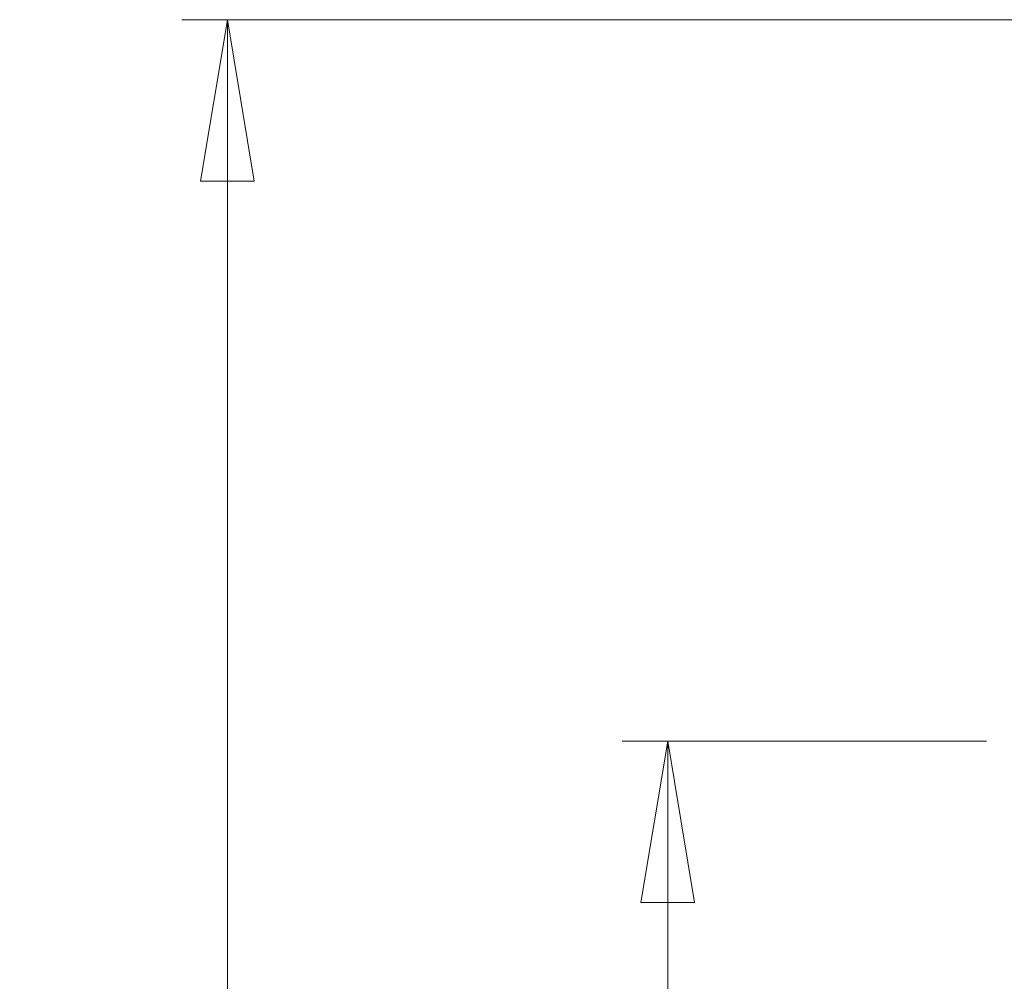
# Model space of a CAD drawing. Header units: millimetres. Extents: x 15 to 415, y 5 to 292.
# Tile 11 of 30: x 150 to 172, y 161 to 182. Entities that reach past the tile are written whole.
import ezdxf

# ---------------------------------------------------------------- set-up
doc = ezdxf.new("R2010")
doc.units = ezdxf.units.MM
doc.styles.add('SLDTEXTSTYLE0', font='TXT', dxfattribs={"width": 0.75})
doc.dimstyles.new('SLDDIMSTYLE1', dxfattribs={"dimtxt": 3.5, "dimasz": 3.556, "dimexe": 0, "dimexo": 0.0625, "dimgap": 0.875, "dimtad": 1, "dimdec": 0, "dimlfac": 5, "dimrnd": 1e-09, "dimzin": 12, "dimdsep": 46, "dimtxsty": 'SLDTEXTSTYLE0', "dimblk1": 'CLOSED', "dimblk2": 'CLOSED', "dimsah": 1, "dimcen": 0.09, "dimadec": 0, "dimazin": 3, "dimtfac": 1, "dimtofl": 0, "dimtmove": 0, "dimatfit": 3, "dimldrblk": 'CLOSED', "dimfxl": 0, "dimfrac": 2, "dimtolj": 1, "dimtzin": 12, "dimarcsym": 0})

# ---------------------------------------------------------------- blocks, each defined once
blk = doc.blocks.new('_Closed')
at = {"color": 0, "linetype": 'ByBlock', "lineweight": -2}
for p, q in [((-1, 0.166667), (0, 0)), ((-1, 0.166667), (-1, -0.166667)), ((0, 0), (-1, -0.166667)), ((0, 0), (-1, 0))]:
    blk.add_line(p, q, dxfattribs=at)
blk = doc.blocks.new('_D_1')
at = {"color": 7, "linetype": 'Continuous', "lineweight": 18}
for p, q in [((171.624, 165.928), (163.603, 165.928)), ((164.603, 129.038), (164.603, 165.928)), ((171.624, 129.038), (163.603, 129.038))]:
    blk.add_line(p, q, dxfattribs=at)
at = {"color": 7, "linetype": 'Continuous', "lineweight": 18, "xscale": 3.556, "yscale": 3.556}
for p, rotation in [((164.603, 165.928), 90.0000000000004), ((164.603, 129.038), 270.0000000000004)]:
    blk.add_blockref('_Closed', p, dxfattribs=dict(at, rotation=rotation))
at = {"color": 7, "linetype": 'Continuous', "lineweight": 18, "insert": (160.091, 145.638), "char_height": 3.5, "attachment_point": 1, "rotation": 90, "style": 'SLDTEXTSTYLE0'}
blk.add_mtext('184', dxfattribs=at)
blk = doc.blocks.new('_D_2')
at = {"color": 7, "linetype": 'Continuous', "lineweight": 18}
for p, q in [((190.2, 181.825), (153.903, 181.825)), ((154.903, 181.825), (154.903, 129.038)), ((171.624, 129.038), (153.903, 129.038))]:
    blk.add_line(p, q, dxfattribs=at)
at = {"color": 7, "linetype": 'Continuous', "lineweight": 18, "xscale": 3.556, "yscale": 3.556}
for p, rotation in [((154.903, 181.825), 90.0000000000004), ((154.903, 129.038), 270.0000000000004)]:
    blk.add_blockref('_Closed', p, dxfattribs=dict(at, rotation=rotation))
at = {"color": 7, "linetype": 'Continuous', "lineweight": 18, "insert": (150.391, 152.357), "char_height": 3.5, "attachment_point": 1, "rotation": 90, "style": 'SLDTEXTSTYLE0'}
blk.add_mtext('264', dxfattribs=at)

msp = doc.modelspace()

# ---------------------------------------------------------------- dimensions: what is measured, and where the dimension line sits
at = {"color": 7, "linetype": 'Continuous', "lineweight": 18}
for base, p1, p2, picture, middle in [((154.9026, 129.0375), (191.1997, 181.825), (172.6236, 129.0375), '_D_2', (154.9026, 156.2361)), ((164.6029, 165.928), (172.6236, 129.0375), (172.6236, 165.928), '_D_1', (164.6029, 149.5172))]:
    dim = msp.add_linear_dim(base=base, p1=p1, p2=p2, angle=90, dimstyle='SLDDIMSTYLE1', dxfattribs=at)
    dim.commit()
    dim.dimension.update_dxf_attribs({"geometry": picture, "text_midpoint": middle, "dimtype": 160})

doc.saveas('drawing.dxf')
